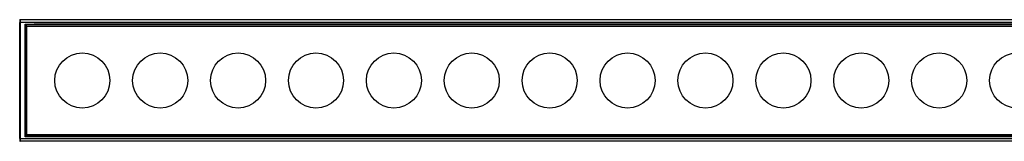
# Model space of a CAD drawing. Header units: millimetres. Extents: x -498 to 1961, y 417 to 918.
# Tile 10 of 18: x -46 to 293, y 876 to 918. Entities that reach past the tile are written whole.
import ezdxf

# ---------------------------------------------------------------- set-up
doc = ezdxf.new("R2010")
doc.units = ezdxf.units.MM

# ---------------------------------------------------------------- blocks, each defined once
blk = doc.blocks.new('Drawing View1')
at = {"color": 7, "linetype": 'Continuous', "lineweight": 25}
for p, q in [((-511.5, 17.3), (-511.5, 16.5)), ((-511.3, 17.5), (-511.3, 16.5)), ((-511.3, 17.5), (-11.7, 17.5)), ((-511.3, 16.5), (-511.5, 16.5)), ((-511.5, -23.5), (-511.5, 16.5)), ((-511.3, 16.5), (-511.3, -23.5)), ((-11.7, 16.5), (-511.3, 16.5)), ((-509.65, -22.9), (-509.65, 15.9)), ((-509.65, 15.9), (-506.5, 15.9)), ((-509.45, 15.7), (-509.65, 15.9)), ((-13.55, 15.7), (-509.45, 15.7)), ((-509.45, -22.7), (-509.45, 15.7)), ((-509, 15.25), (-509.45, 15.7)), ((-509, -22.25), (-509, 15.25)), ((-509, 15.25), (-14, 15.25)), ((-13.35, 15.9), (-506.5, 15.9)), ((-511.5, -23.5), (-511.3, -23.5)), ((-511.5, -23.5), (-511.5, -24.3)), ((-511.3, -23.5), (-11.7, -23.5)), ((-511.3, -23.5), (-511.3, -24.5)), ((-509.45, -22.7), (-509.65, -22.9)), ((-506.5, -22.9), (-509.65, -22.9)), ((-509, -22.25), (-509.45, -22.7)), ((-13.55, -22.7), (-509.45, -22.7)), ((-14, -22.25), (-509, -22.25)), ((-16.5, -22.9), (-506.5, -22.9)), ((-11.7, -24.5), (-511.3, -24.5))]:
    blk.add_line(p, q, dxfattribs=at)
for centre in [(-489.9, -3.5), (-463.03, -3.5), (-436.16, -3.5), (-409.29, -3.5), (-382.42, -3.5), (-355.55, -3.5), (-328.68, -3.5), (-301.81, -3.5), (-274.94, -3.5), (-248.06, -3.5), (-221.19, -3.5), (-194.32, -3.5), (-167.45, -3.5)]:
    blk.add_circle(centre, 9.5, dxfattribs=at)
for centre, start, end in [((-511.3, 17.3), 90, 180), ((-511.3, -24.3), 180, 270)]:
    blk.add_arc(centre, 0.2, start, end, dxfattribs=at)

msp = doc.modelspace()

# ---------------------------------------------------------------- block references
at = {"color": 7, "linetype": 'Continuous', "lineweight": 25}
msp.add_blockref('Drawing View1', (465.17, 900.63), dxfattribs=at)

doc.saveas('drawing.dxf')
